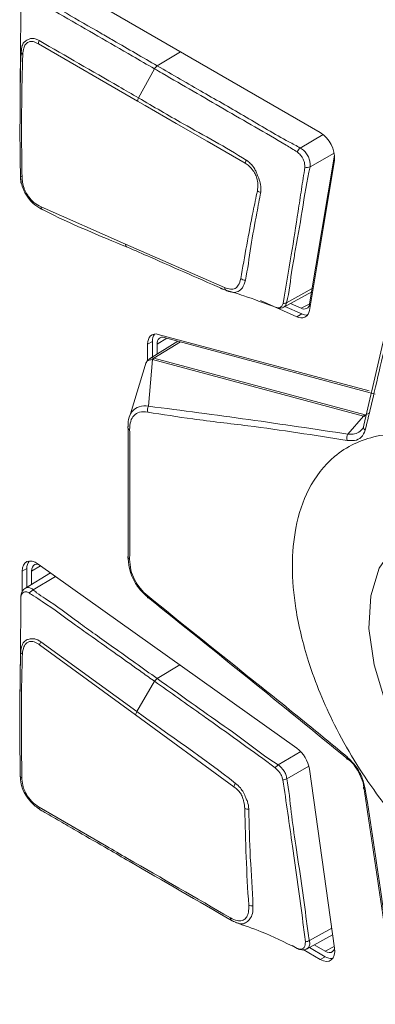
# Model space of a CAD drawing. Header units: millimetres. Extents: x 0 to 1118, y 0 to 864.
# Tile 194 of 256: x 187.57 to 190.83, y 639.47 to 648.47. Entities that reach past the tile are written whole.
import ezdxf

# ---------------------------------------------------------------- set-up
doc = ezdxf.new("R2010")
doc.units = ezdxf.units.MM

msp = doc.modelspace()

# ---------------------------------------------------------------- linework, layer by layer
at = {"color": 7, "linetype": 'Continuous', "lineweight": 15}
for p, q in [((190.3218, 647.4337), (187.7239, 648.9334)), ((190.2221, 645.81), (190.4515, 647.1802)), ((190.4521, 647.2288), (190.2243, 645.8683)), ((187.5791, 646.9721), (187.5787, 647.0265)), ((188.5384, 646.4156), (187.7659, 646.7556)), ((189.4458, 646.0179), (188.5384, 646.4156)), ((189.4095, 646.0109), (189.4585, 645.9952)), ((189.774, 645.8994), (190.1075, 645.7515)), ((189.9833, 645.8369), (190.2429, 645.9795)), ((189.9981, 645.8451), (190.1517, 645.777)), ((190.1468, 645.8287), (190.0481, 645.8725)), ((190.7695, 645.0735), (188.8389, 645.5907)), ((188.8941, 645.5623), (190.8248, 645.0451)), ((188.7412, 645.5001), (188.7412, 645.3541)), ((189.0188, 645.5289), (188.7574, 645.3684)), ((188.7854, 645.5256), (188.7854, 645.3856)), ((188.8281, 645.4118), (188.8281, 645.501)), ((188.7291, 645.3373), (188.5857, 644.8647)), ((188.5625, 643.5657), (188.5625, 644.7329)), ((190.1075, 641.8082), (187.739, 643.492)), ((187.5922, 643.4257), (187.5922, 643.2373)), ((187.8527, 643.4112), (187.6221, 643.2713)), ((187.6364, 643.4512), (187.6364, 643.28)), ((187.679, 643.3059), (187.679, 643.4266)), ((187.6926, 643.2572), (187.6576, 643.2272)), ((187.5771, 642.585), (187.5768, 642.5632)), ((187.5738, 642.3869), (187.5722, 642.305)), ((190.4515, 639.9822), (190.2221, 641.6173)), ((187.5785, 641.5244), (187.5784, 641.5466)), ((190.2026, 639.977), (190.4344, 640.1043)), ((190.1106, 639.9789), (190.0646, 640.0047)), ((190.1661, 639.9684), (190.3218, 639.8785)), ((190.2216, 639.9874), (190.366, 639.9041)), ((190.366, 639.9533), (190.2653, 640.0114))]:
    msp.add_line(p, q, dxfattribs=at)
at = {"color": 9, "linetype": 'Continuous', "lineweight": 0}
for p, q in [((187.7411, 648.2457), (188.6492, 647.7225)), ((188.8297, 648.0443), (189.0431, 648.1718)), ((188.6584, 647.7507), (188.8044, 648.0166)), ((190.3466, 647.4166), (190.1381, 647.2924)), ((190.228, 647.1221), (190.4495, 647.2454)), ((190.248, 646.0101), (190.0127, 645.88)), ((190.1468, 645.8287), (190.2246, 645.8702)), ((190.1517, 645.777), (190.1075, 645.7515)), ((188.9171, 645.5561), (188.8281, 645.501)), ((188.7854, 645.5256), (188.7412, 645.5001)), ((189.0424, 645.5225), (188.7994, 645.3735)), ((188.7846, 645.3606), (188.7505, 644.9342)), ((190.717, 644.8429), (188.7855, 645.3603)), ((188.7994, 645.3735), (190.731, 644.856)), ((190.5751, 644.6789), (190.717, 644.8429)), ((190.731, 644.856), (190.7374, 644.8539)), ((190.7374, 644.8539), (190.7717, 644.8749)), ((190.736, 644.7275), (190.7365, 644.7278)), ((187.7603, 643.4769), (187.679, 643.4266)), ((187.6364, 643.4512), (187.5922, 643.4257)), ((187.6926, 643.2572), (187.8977, 643.3792)), ((187.6926, 643.2572), (187.6926, 643.2572)), ((187.7522, 642.7541), (188.6298, 642.114)), ((188.6428, 642.143), (187.7633, 642.782)), ((188.8287, 642.4458), (189.0366, 642.5695)), ((188.6428, 642.143), (188.8046, 642.4202)), ((188.8287, 642.4458), (188.8287, 642.4458)), ((188.6298, 642.114), (189.5307, 641.4566)), ((190.1422, 641.7779), (189.9374, 641.6567)), ((190.0147, 641.5299), (190.2168, 641.6438)), ((188.3642, 640.9135), (187.7471, 641.2698)), ((190.4258, 640.1658), (190.2224, 640.0519)), ((190.366, 639.9533), (190.4493, 639.998)), ((190.366, 639.9041), (190.3218, 639.8785))]:
    msp.add_line(p, q, dxfattribs=at)
at = {"color": 9, "linetype": 'Continuous', "lineweight": 0, "flags": 128}
for points in [[(188.6492, 647.7225), (188.7199, 647.6817), (189.0027, 647.5184), (189.2856, 647.3551), (189.6348, 647.1535)], [(189.9885, 645.8408), (190.0018, 645.8515), (190.0127, 645.88), (190.0127, 645.88), (190.0127, 645.88)], [(190.2012, 639.9768), (190.2153, 639.9896), (190.2246, 640.0196), (190.2224, 640.0519), (190.2224, 640.0519), (190.2224, 640.0519)]]:
    msp.add_lwpolyline(points, dxfattribs=at)
at = {"color": 7, "linetype": 'Continuous', "lineweight": 15, "flags": 128}
for points in [[(188.8389, 645.5907), (188.8186, 645.594), (188.7998, 645.5928), (188.7829, 645.5871), (188.7684, 645.577), (188.7568, 645.5629), (188.7482, 645.545), (188.743, 645.5239), (188.7412, 645.5001)], [(188.8281, 645.501), (188.8292, 645.5171), (188.8328, 645.5314), (188.8386, 645.5435), (188.8465, 645.553), (188.8562, 645.5598), (188.8677, 645.5637), (188.8804, 645.5645), (188.8941, 645.5623)], [(188.5625, 644.75), (188.5606, 644.7458), (188.5598, 644.7415), (188.5601, 644.7372), (188.5615, 644.7329), (188.5639, 644.7288), (188.5673, 644.725), (188.5716, 644.7215), (188.5768, 644.7184)], [(191.4815, 643.8), (191.4009, 643.8042), (191.1772, 643.7634), (190.9935, 643.6446), (190.8596, 643.4541), (190.7828, 643.2023), (190.7673, 642.9026), (190.8137, 642.5713), (190.9198, 642.2262), (191.0797, 641.8859), (191.2847, 641.5688), (191.524, 641.2919), (191.7845, 641.0703), (192.0522, 640.9157), (192.3128, 640.8366), (192.552, 640.8372), (192.7571, 640.9176), (192.917, 641.0733), (193.0182, 641.2807)], [(188.5625, 643.5657), (188.5606, 643.5616), (188.5598, 643.5575), (188.5601, 643.5533), (188.5615, 643.5492), (188.5639, 643.5452), (188.5673, 643.5415), (188.5716, 643.5381), (188.5768, 643.5351)], [(187.739, 643.492), (187.7113, 643.5083), (187.6842, 643.5176), (187.6588, 643.5195), (187.6363, 643.5138), (187.6176, 643.5009), (187.6037, 643.4813), (187.5951, 643.4558), (187.5922, 643.4257)], [(187.679, 643.4266), (187.681, 643.4469), (187.6868, 643.4642), (187.6962, 643.4774), (187.7088, 643.4862), (187.7241, 643.49), (187.7412, 643.4887), (187.7449, 643.4879)], [(188.7505, 643.182), (188.7471, 643.1816), (188.7443, 643.182), (188.7421, 643.1833), (188.7406, 643.1853), (188.7398, 643.1882), (188.7398, 643.1917), (188.7404, 643.1959), (188.7418, 643.2006)], [(190.5751, 641.7081), (190.5715, 641.7077), (190.5685, 641.7083), (190.5663, 641.7098), (190.5649, 641.7122), (190.5642, 641.7155), (190.5644, 641.7196), (190.5654, 641.7243), (190.5673, 641.7297)], [(190.7195, 641.4533), (190.7173, 641.4505), (190.7163, 641.4478), (190.7165, 641.4453), (190.7178, 641.443), (190.7202, 641.4409), (190.7238, 641.4392), (190.7283, 641.4377), (190.7337, 641.4367)], [(190.3218, 639.8785), (190.3503, 639.8657), (190.3775, 639.8607), (190.402, 639.8637), (190.4227, 639.8746), (190.4386, 639.893), (190.449, 639.9178), (190.4534, 639.9481), (190.4515, 639.9822)], [(190.4519, 639.9794), (190.445, 639.9631), (190.4342, 639.9507), (190.4202, 639.9433), (190.4036, 639.9412), (190.3853, 639.9446), (190.366, 639.9533)]]:
    msp.add_lwpolyline(points, dxfattribs=at)
at = {"color": 9, "linetype": 'Continuous', "lineweight": 0}
for centre, radius, start, end in [((187.8148, 648.2402), 0.0739, 152.51708, 175.73154), ((187.6081, 648.1721), 0.0249, 189.98349, 246.86055), ((188.8695, 647.9825), 0.0735, 122.77937, 152.31499), ((188.7238, 647.7138), 0.0751, 150.56232, 173.32758), ((190.1901, 647.2221), 0.0874, 126.49914, 156.3825), ((189.7102, 647.1418), 0.0763, 148.97549, 171.22548), ((190.1964, 647.1911), 0.0759, 258.17264, 294.56596), ((187.5976, 647.0498), 0.0207, 188.73294, 253.67218), ((189.7891, 646.9649), 0.0766, 235.44984, 260.58114), ((188.5665, 646.4139), 0.0282, 176.46737, 250.35837), ((189.6384, 646.1578), 0.073, 232.32236, 267.81578), ((189.9869, 645.9281), 0.0546, 264.36765, 298.21333), ((188.8239, 645.3343), 0.0473, 123.30509, 146.25133), ((188.8253, 645.332), 0.0489, 121.91153, 144.50522), ((188.8096, 644.8969), 0.0699, 147.73555, 193.90537), ((190.7567, 644.8147), 0.0487, 121.86982, 144.54693), ((190.7612, 644.8085), 0.0513, 117.58911, 139.97966), ((190.753, 644.7466), 0.0364, 157.22163, 237.88306), ((190.6332, 644.6417), 0.069, 147.29594, 197.11026), ((187.8286, 642.7398), 0.0778, 147.1194, 169.36773), ((187.6032, 642.6896), 0.0236, 189.01433, 248.81712), ((188.7079, 642.0964), 0.0801, 144.39986, 167.31636), ((189.998, 641.5663), 0.1088, 123.83894, 143.9044), ((187.5962, 641.5554), 0.0205, 188.76831, 253.9859), ((189.9668, 641.6286), 0.1096, 276.20882, 295.86224), ((189.6111, 641.4344), 0.0835, 141.53992, 164.61399), ((189.6588, 641.3489), 0.0965, 253.11529, 275.51369), ((189.699, 640.4488), 0.0814, 246.30541, 274.15464), ((190.1792, 640.1237), 0.0838, 273.99448, 301.06827)]:
    msp.add_arc(centre, radius, start, end, dxfattribs=at)
at = {"color": 7, "linetype": 'Continuous', "lineweight": 15}
for centre, radius, start, end in [((190.1757, 647.199), 0.2765, 356.11428, 58.10197), ((187.7912, 646.7526), 0.0256, 173.14343, 250.86843), ((189.4754, 646.0168), 0.0296, 177.77045, 249.57078), ((190.1467, 645.8161), 0.0756, 238.76225, 355.36509), ((190.1733, 645.8725), 0.0511, 238.76037, 355.37029), ((190.1955, 645.8673), 0.1004, 244.10257, 275.37037), ((188.8944, 645.5316), 0.1091, 145.38255, 183.12544), ((187.7458, 643.457), 0.1096, 145.47543, 183.03256), ((189.928, 641.5706), 0.2977, 9.02762, 52.93518), ((187.7687, 641.2651), 0.0221, 167.63951, 252.02978), ((189.5244, 640.2557), 0.0255, 173.4537, 251.13365), ((190.4256, 639.9953), 0.109, 236.85565, 274.63437)]:
    msp.add_arc(centre, radius, start, end, dxfattribs=at)
at = {"color": 9, "linetype": 'Continuous', "lineweight": 0}
for centre, major_axis, ratio, start_param, end_param in [((188.6884, 645.2253), (0.1026, 0.1324), 0.294136, 0.122955, 0.14029), ((188.7121, 645.194), (0.0959, 0.176), 0.432383, 0.106161, 0.123496)]:
    msp.add_ellipse(centre, major_axis=major_axis, ratio=ratio, start_param=start_param, end_param=end_param, dxfattribs=at)
for points, knots in [([(188.8297, 648.0443), (188.6963, 648.1212), (188.5236, 648.2208), (188.2463, 648.381), (187.9956, 648.5246), (187.7883, 648.6479), (187.6843, 648.7097)], [0, 0, 0, 0, 0.348077, 0.450575, 0.724494, 1, 1, 1, 1]), ([(187.6531, 648.6788), (187.7593, 648.6185), (187.9699, 648.499), (188.2866, 648.3152), (188.5641, 648.1553), (188.7367, 648.0557), (188.8044, 648.0166)], [0, 0, 0, 0, 0.277616, 0.550729, 0.823865, 1, 1, 1, 1]), ([(187.7492, 648.2744), (187.7491, 648.2744), (187.7396, 648.2792), (187.7174, 648.2897), (187.69, 648.2962), (187.6573, 648.2907), (187.6338, 648.2773), (187.6088, 648.2613), (187.5987, 648.2445), (187.5882, 648.213), (187.5858, 648.1892), (187.5836, 648.1678)], [0, 0, 0, 0, 0.001908, 0.114338, 0.267549, 0.319964, 0.527056, 0.610725, 0.758058, 0.782667, 1, 1, 1, 1]), ([(187.5983, 648.1492), (187.6002, 648.169), (187.6035, 648.2029), (187.6183, 648.2363), (187.6404, 648.2573), (187.67, 648.2715), (187.709, 648.262), (187.7322, 648.2502), (187.7411, 648.2457)], [0, 0, 0, 0, 0.226459, 0.389111, 0.469737, 0.677984, 0.876925, 1, 1, 1, 1]), ([(188.6584, 647.7507), (188.5978, 647.7857), (188.2948, 647.9609), (187.9917, 648.135), (187.7492, 648.2744)], [0, 0, 0, 0, 0.199885, 1, 1, 1, 1]), ([(188.8044, 648.0166), (188.8279, 648.003), (188.9458, 647.935), (189.2522, 647.7584), (189.6299, 647.5385), (189.9478, 647.3587), (190.0761, 647.2783), (190.11, 647.2571)], [0, 0, 0, 0, 0.0541328, 0.2706679, 0.7037402, 0.9219225, 1, 1, 1, 1]), ([(190.1381, 647.2924), (190.1381, 647.2924), (190.1042, 647.3148), (189.9343, 647.3991), (189.6431, 647.5776), (189.2405, 647.8063), (188.9698, 647.9631), (188.8297, 648.0443)], [0, 0, 0, 0, 0.0000081, 0.0779217, 0.3775587, 0.6777596, 1, 1, 1, 1]), ([(189.6448, 647.1812), (189.6447, 647.1812), (189.4532, 647.303), (189.1225, 647.4795), (188.7941, 647.6714), (188.6584, 647.7507)], [0, 0, 0, 0, 0.0003929, 0.5869045, 1, 1, 1, 1]), ([(190.11, 647.2571), (190.1205, 647.2485), (190.1384, 647.2338), (190.1593, 647.2043), (190.1731, 647.176), (190.1798, 647.1456), (190.1805, 647.1269), (190.1809, 647.1168)], [0, 0, 0, 0, 0.254502, 0.43418, 0.616238, 0.792354, 1, 1, 1, 1]), ([(190.228, 647.1221), (190.228, 647.1221), (190.228, 647.1329), (190.2293, 647.1553), (190.2223, 647.1933), (190.2037, 647.2319), (190.175, 647.2686), (190.1528, 647.2863), (190.1381, 647.2924), (190.1381, 647.2924)], [0, 0, 0, 0, 0.000069, 0.181861, 0.367441, 0.566111, 0.762292, 0.999929, 1, 1, 1, 1]), ([(189.7766, 646.8893), (189.7782, 646.9121), (189.7811, 646.9534), (189.76, 647.0154), (189.7404, 647.0624), (189.7175, 647.1101), (189.6862, 647.1524), (189.6573, 647.1726), (189.6448, 647.1812)], [0, 0, 0, 0, 0.223004, 0.40339, 0.550618, 0.649792, 0.850123, 1, 1, 1, 1]), ([(189.6348, 647.1535), (189.6461, 647.146), (189.6723, 647.1287), (189.7023, 647.0938), (189.7273, 647.0551), (189.7442, 647.013), (189.7528, 646.9575), (189.7482, 646.9217), (189.7457, 646.9018)], [0, 0, 0, 0, 0.152633, 0.353538, 0.453265, 0.597221, 0.77621, 1, 1, 1, 1]), ([(190.1809, 647.1168), (190.1703, 647.0498), (190.1493, 646.9157), (190.1085, 646.6484), (190.0544, 646.3005), (190.0068, 646.0213), (189.9816, 645.8738)], [0, 0, 0, 0, 0.161169, 0.322293, 0.641919, 1, 1, 1, 1]), ([(190.0127, 645.88), (190.0127, 645.88), (190.0379, 645.979), (190.053, 646.1326), (190.1029, 646.4128), (190.1584, 646.7183), (190.197, 646.9957), (190.228, 647.1221), (190.228, 647.1221)], [0, 0, 0, 0, 0.000009, 0.254881, 0.357627, 0.676791, 0.999991, 1, 1, 1, 1]), ([(189.7457, 646.9018), (189.7327, 646.8392), (189.6982, 646.6733), (189.6468, 646.4054), (189.6115, 646.202), (189.5938, 646.1)], [0, 0, 0, 0, 0.232386, 0.615425, 1, 1, 1, 1]), ([(189.6356, 646.0849), (189.6357, 646.0853), (189.6574, 646.1833), (189.6829, 646.3937), (189.7333, 646.6598), (189.7647, 646.8264), (189.7766, 646.8893)], [0, 0, 0, 0, 0.001469, 0.3858054, 0.7677027, 1, 1, 1, 1]), ([(189.5938, 646.1), (189.5878, 646.0781), (189.5774, 646.04), (189.5435, 646.0067), (189.4985, 646.0005), (189.4645, 646.0117), (189.4458, 646.0179)], [0, 0, 0, 0, 0.298082, 0.51799, 0.735793, 1, 1, 1, 1]), ([(189.9816, 645.8738), (189.9779, 645.8641), (189.9717, 645.8479), (189.9548, 645.836), (189.9354, 645.8317), (189.9201, 645.8359), (189.9119, 645.8381)], [0, 0, 0, 0, 0.312995, 0.525768, 0.743333, 1, 1, 1, 1]), ([(188.7846, 645.3606), (188.7846, 645.3606), (188.7761, 645.3595), (188.7584, 645.358), (188.7381, 645.3482), (188.7319, 645.3377), (188.7295, 645.3336)], [0, 0, 0, 0, 0.000134, 0.322125, 0.736377, 1, 1, 1, 1]), ([(188.7579, 645.3673), (188.7635, 645.3705), (188.7748, 645.377), (188.7902, 645.3749), (188.7979, 645.3738)], [0, 0, 0, 0, 0.493941, 1, 1, 1, 1]), ([(188.7505, 644.9342), (189.0563, 644.8943), (189.6679, 644.8147), (190.2728, 644.7242), (190.5751, 644.6789)], [0, 0, 0, 0, 0.500077, 1, 1, 1, 1]), ([(188.7418, 644.8801), (188.7155, 644.8822), (188.6666, 644.8861), (188.6133, 644.8538), (188.5815, 644.7975), (188.5784, 644.7454), (188.5768, 644.7184)], [0, 0, 0, 0, 0.2746092, 0.5104832, 0.7460242, 1, 1, 1, 1]), ([(190.5673, 644.6214), (190.2667, 644.6688), (189.8016, 644.7421), (189.1814, 644.8101), (188.8791, 644.8582), (188.7418, 644.8801)], [0, 0, 0, 0, 0.499028, 0.772399, 1, 1, 1, 1]), ([(190.7219, 644.8415), (190.7203, 644.8421), (190.7187, 644.8427), (190.717, 644.8429), (190.717, 644.8429)], [0, 0, 0, 0, 0.9984092, 1, 1, 1, 1]), ([(193.9203, 641.2465), (193.9141, 641.3736), (193.9005, 641.6512), (193.7768, 642.1468), (193.5367, 642.7312), (193.1461, 643.3671), (192.6142, 643.9702), (191.9934, 644.4372), (191.3727, 644.6869), (190.8406, 644.698), (190.4506, 644.5128), (190.2089, 644.2066), (190.0898, 643.8511), (190.0559, 643.4773), (190.0898, 643.0645), (190.2089, 642.5715), (190.4506, 641.9862), (190.8406, 641.3506), (191.3727, 640.7475), (191.9934, 640.2805), (192.6142, 640.0307), (193.1461, 640.0197), (193.5367, 640.2047), (193.7768, 640.5118), (193.9005, 640.8646), (193.9141, 641.1266), (193.9203, 641.2465)], [0, 0, 0, 0, 0.027672, 0.060454, 0.099202, 0.144378, 0.19539, 0.25, 0.30461, 0.355622, 0.400798, 0.439546, 0.472328, 0.5, 0.527672, 0.560454, 0.599202, 0.644378, 0.69539, 0.75, 0.80461, 0.855622, 0.900798, 0.939546, 0.972328, 1, 1, 1, 1]), ([(190.7337, 644.7158), (190.7233, 644.6917), (190.7037, 644.6462), (190.6417, 644.616), (190.5911, 644.6196), (190.5673, 644.6214)], [0, 0, 0, 0, 0.371945, 0.704131, 1, 1, 1, 1]), ([(187.582, 643.1915), (187.5837, 643.1991), (187.5871, 643.2146), (187.5993, 643.23), (187.6157, 643.2381), (187.636, 643.2385), (187.6503, 643.231), (187.6576, 643.2272)], [0, 0, 0, 0, 0.196748, 0.396318, 0.594799, 0.793205, 1, 1, 1, 1]), ([(187.6926, 643.2572), (187.692, 643.2577), (187.6826, 643.2656), (187.6634, 643.2761), (187.639, 643.2798), (187.6274, 643.2728), (187.6227, 643.2699)], [0, 0, 0, 0, 0.025943, 0.388342, 0.751244, 1, 1, 1, 1]), ([(187.6576, 643.2272), (187.6707, 643.2186), (187.7084, 643.1937), (187.8588, 643.0982), (188.0292, 642.9689), (188.3364, 642.7535), (188.5765, 642.582), (188.7668, 642.447), (188.8046, 642.4202)], [0, 0, 0, 0, 0.03543, 0.102333, 0.368564, 0.501706, 0.901072, 1, 1, 1, 1]), ([(188.8287, 642.4458), (188.6952, 642.5407), (188.5054, 642.6756), (188.2656, 642.8471), (188.055, 642.9945), (187.8866, 643.1265), (187.7367, 643.2191), (187.7033, 643.2479), (187.6926, 643.2572)], [0, 0, 0, 0, 0.35137, 0.499884, 0.633708, 0.901354, 0.968291, 1, 1, 1, 1]), ([(187.7633, 642.782), (187.7632, 642.7821), (187.7584, 642.7852), (187.7363, 642.7993), (187.7116, 642.8079), (187.6803, 642.8102), (187.6553, 642.8063), (187.6217, 642.7945), (187.5939, 642.7637), (187.5823, 642.7201), (187.5804, 642.6921), (187.5799, 642.6859)], [0, 0, 0, 0, 0.00135, 0.054785, 0.251019, 0.264575, 0.40093, 0.539477, 0.736893, 0.941814, 1, 1, 1, 1]), ([(187.5947, 642.6676), (187.5979, 642.6916), (187.6034, 642.7338), (187.6303, 642.7708), (187.6591, 642.7868), (187.6953, 642.7847), (187.7271, 642.771), (187.7477, 642.7572), (187.7522, 642.7541)], [0, 0, 0, 0, 0.261841, 0.460053, 0.594475, 0.728551, 0.940793, 1, 1, 1, 1]), ([(188.8287, 642.4458), (188.8242, 642.4426), (188.8158, 642.4365), (188.8082, 642.4262), (188.8049, 642.4208), (188.8046, 642.4202)], [0, 0, 0, 0, 0.49904, 0.942054, 1, 1, 1, 1]), ([(188.8046, 642.4202), (188.8046, 642.4202), (188.9518, 642.3193), (189.1173, 642.1982), (189.3835, 642.0092), (189.6057, 641.853), (189.8079, 641.7052), (189.9101, 641.6304)], [0, 0, 0, 0, 0.0000095, 0.3982997, 0.4497008, 0.72181, 1, 1, 1, 1]), ([(189.9374, 641.6567), (189.9374, 641.6567), (189.8154, 641.7271), (189.6382, 641.8769), (189.3247, 642.0907), (189.0609, 642.2808), (188.8946, 642.399), (188.8287, 642.4458)], [0, 0, 0, 0, 0.00001, 0.278383, 0.550026, 0.821734, 1, 1, 1, 1]), ([(189.5458, 641.4863), (189.5456, 641.4865), (189.2488, 641.7228), (188.9469, 641.9236), (188.6428, 642.143), (188.6428, 642.143)], [0, 0, 0, 0, 0.000636, 0.999988, 1, 1, 1, 1]), ([(189.9101, 641.6304), (189.9219, 641.6187), (189.9405, 641.6003), (189.9598, 641.5715), (189.967, 641.5564), (189.9693, 641.5503), (189.9693, 641.5503)], [0, 0, 0, 0, 0.514076, 0.807918, 0.999854, 1, 1, 1, 1]), ([(190.0147, 641.5299), (190.0147, 641.53), (190.0134, 641.536), (190.0104, 641.5551), (189.9996, 641.5868), (189.973, 641.6245), (189.9506, 641.6453), (189.9374, 641.6567), (189.9374, 641.6567)], [0, 0, 0, 0, 0.000095, 0.130183, 0.395688, 0.633019, 0.999902, 1, 1, 1, 1]), ([(189.9693, 641.5503), (189.9693, 641.5503), (189.9709, 641.5461), (189.9746, 641.5358), (189.9772, 641.5256), (189.9787, 641.5196)], [0, 0, 0, 0, 0.000443, 0.409588, 1, 1, 1, 1]), ([(189.9787, 641.5196), (189.9941, 641.4179), (190.0249, 641.2155), (190.0841, 640.7818), (190.1428, 640.3893), (190.1779, 640.0991), (190.185, 640.0401)], [0, 0, 0, 0, 0.2058012, 0.4093353, 0.8800134, 1, 1, 1, 1]), ([(190.2224, 640.0519), (190.2224, 640.0519), (190.2109, 640.1118), (190.1752, 640.3966), (190.1177, 640.7918), (190.0522, 641.2259), (190.0352, 641.4264), (190.0147, 641.5299), (190.0147, 641.5299)], [0, 0, 0, 0, 0.000009, 0.119309, 0.590299, 0.794034, 0.999991, 1, 1, 1, 1]), ([(189.5307, 641.4566), (189.5447, 641.4453), (189.5682, 641.4265), (189.5979, 641.3892), (189.6131, 641.3525), (189.6256, 641.3077), (189.6287, 641.2771), (189.6308, 641.2566)], [0, 0, 0, 0, 0.250202, 0.420511, 0.594738, 0.728298, 1, 1, 1, 1]), ([(189.668, 641.2529), (189.668, 641.2532), (189.666, 641.2758), (189.6596, 641.3108), (189.6385, 641.3603), (189.6195, 641.4043), (189.5884, 641.4518), (189.5611, 641.4739), (189.5458, 641.4863)], [0, 0, 0, 0, 0.003551, 0.262471, 0.393056, 0.580021, 0.764406, 1, 1, 1, 1]), ([(189.6308, 641.2566), (189.6339, 641.1089), (189.6401, 640.8132), (189.6576, 640.5207), (189.6663, 640.3743)], [0, 0, 0, 0, 0.499577, 1, 1, 1, 1]), ([(189.7049, 640.3676), (189.7049, 640.3679), (189.7023, 640.5118), (189.676, 640.8095), (189.6707, 641.1051), (189.668, 641.2529)], [0, 0, 0, 0, 0.000827, 0.50035, 1, 1, 1, 1]), ([(189.6663, 640.3743), (189.6666, 640.3526), (189.6671, 640.3123), (189.6504, 640.2683), (189.6293, 640.2434), (189.6001, 640.231), (189.5581, 640.2305), (189.5205, 640.2484), (189.499, 640.2586)], [0, 0, 0, 0, 0.194137, 0.360027, 0.505941, 0.592247, 0.766404, 1, 1, 1, 1]), ([(189.5621, 640.2136), (189.5696, 640.2103), (189.5955, 640.199), (189.6226, 640.2043), (189.6505, 640.2219), (189.6802, 640.2484), (189.7048, 640.2979), (189.7049, 640.3436), (189.7049, 640.3676)], [0, 0, 0, 0, 0.08631, 0.298761, 0.403803, 0.578704, 0.77883, 1, 1, 1, 1]), ([(190.185, 640.0401), (190.1849, 640.0302), (190.1846, 640.0101), (190.1763, 639.9893), (190.1634, 639.9767), (190.1445, 639.9711), (190.1259, 639.9735), (190.1132, 639.978), (190.1106, 639.9789)], [0, 0, 0, 0, 0.199759, 0.402449, 0.548016, 0.693001, 0.938204, 1, 1, 1, 1])]:
    msp.add_open_spline(points, degree=3, knots=knots, dxfattribs=at)
at = {"color": 7, "linetype": 'Continuous', "lineweight": 15}
for points, knots in [([(187.5774, 648.0145), (187.5782, 648.1759), (187.5792, 648.3863), (187.5807, 648.5894), (187.5811, 648.6366)], [0, 0, 0, 0, 0.767234, 1, 1, 1, 1]), ([(187.5836, 648.1678), (187.5836, 648.1675), (187.5702, 648.0148), (187.5754, 647.7411), (187.5713, 647.3699), (187.5752, 647.1545), (187.5771, 647.0467)], [0, 0, 0, 0, 0.00076, 0.418996, 0.709074, 1, 1, 1, 1]), ([(187.5918, 647.03), (187.5901, 647.1374), (187.5867, 647.3521), (187.5873, 647.7247), (187.5942, 647.9917), (187.5983, 648.1492)], [0, 0, 0, 0, 0.2908185, 0.5815372, 1, 1, 1, 1]), ([(187.5771, 648.0243), (187.5768, 647.9692), (187.576, 647.8569), (187.5743, 647.7473), (187.5735, 647.6915)], [0, 0, 0, 0, 0.491515, 1, 1, 1, 1]), ([(187.5771, 647.0467), (187.5771, 647.0465), (187.578, 647.0287), (187.5804, 646.9908), (187.5937, 646.9397), (187.6103, 646.8989), (187.6272, 646.8671), (187.6552, 646.8268), (187.6844, 646.7952), (187.7295, 646.7573), (187.758, 646.7419), (187.7828, 646.7284)], [0, 0, 0, 0, 0.001258, 0.143958, 0.299696, 0.377138, 0.455191, 0.553861, 0.722719, 0.757764, 1, 1, 1, 1]), ([(187.7659, 646.7556), (187.7439, 646.7674), (187.7045, 646.7885), (187.6604, 646.8368), (187.6348, 646.8742), (187.6202, 646.9015), (187.6062, 646.9363), (187.5944, 646.9805), (187.5927, 647.0136), (187.5918, 647.03)], [0, 0, 0, 0, 0.248658, 0.445662, 0.542882, 0.619011, 0.695164, 0.84845, 1, 1, 1, 1]), ([(187.7828, 646.7284), (187.7831, 646.7283), (188.0439, 646.5962), (188.3006, 646.4917), (188.557, 646.3873)], [0, 0, 0, 0, 0.001069, 1, 1, 1, 1]), ([(188.557, 646.3873), (188.6267, 646.3568), (188.9293, 646.2239), (189.232, 646.0912), (189.465, 645.989)], [0, 0, 0, 0, 0.230284, 1, 1, 1, 1]), ([(189.465, 645.989), (189.4652, 645.989), (189.4864, 645.9803), (189.5256, 645.9697), (189.5697, 645.9798), (189.6158, 646.0162), (189.6285, 646.0602), (189.6356, 646.0849)], [0, 0, 0, 0, 0.0017, 0.259965, 0.483259, 0.711212, 1, 1, 1, 1]), ([(189.4585, 645.9952), (189.5124, 645.9785), (189.6526, 645.9351), (189.8029, 645.8785), (189.8953, 645.8436)], [0, 0, 0, 0, 0.385183, 1, 1, 1, 1]), ([(190.7195, 644.7607), (190.7689, 644.9709), (190.8679, 645.3914), (190.9657, 645.8095), (191.0146, 646.0186)], [0, 0, 0, 0, 0.499979, 1, 1, 1, 1]), ([(191.0263, 645.976), (190.9775, 645.7645), (190.8992, 645.4251), (190.8056, 645.0145), (190.754, 644.8001), (190.7337, 644.7158)], [0, 0, 0, 0, 0.501063, 0.803813, 1, 1, 1, 1]), ([(189.9163, 645.8372), (189.9201, 645.8358), (189.9329, 645.8314), (189.9597, 645.8295), (189.9812, 645.8338), (189.989, 645.8401), (189.989, 645.8401)], [0, 0, 0, 0, 0.184994, 0.614924, 0.998224, 1, 1, 1, 1]), ([(188.7576, 645.3676), (188.7504, 645.3627), (188.7349, 645.352), (188.728, 645.3346), (188.7242, 645.3252)], [0, 0, 0, 0, 0.4621511, 1, 1, 1, 1]), ([(188.7295, 645.3336), (188.7273, 645.3316), (188.7246, 645.3292), (188.7245, 645.3256), (188.7244, 645.325)], [0, 0, 0, 0, 0.833253, 1, 1, 1, 1]), ([(188.5625, 644.75), (188.5625, 644.75), (188.5625, 644.7815), (188.5664, 644.8335), (188.6019, 644.8972), (188.6615, 644.9324), (188.7222, 644.9403), (188.7505, 644.9342), (188.7505, 644.9342)], [0, 0, 0, 0, 0.000033, 0.25119, 0.488483, 0.726811, 0.999966, 1, 1, 1, 1]), ([(190.5751, 644.6789), (190.5751, 644.6789), (190.5999, 644.6807), (190.6396, 644.6747), (190.6917, 644.7034), (190.7195, 644.7395), (190.7195, 644.7607), (190.7195, 644.7607)], [0, 0, 0, 0, 0.000042, 0.29463, 0.628268, 0.99995, 1, 1, 1, 1]), ([(188.5768, 644.7184), (188.5769, 644.6914), (188.5777, 644.5564), (188.5794, 644.1642), (188.5778, 643.7949), (188.5768, 643.5351)], [0, 0, 0, 0, 0.069002, 0.34501, 1, 1, 1, 1]), ([(188.7505, 643.182), (188.7505, 643.182), (188.7256, 643.2054), (188.6681, 643.2538), (188.6076, 643.3493), (188.5674, 643.4564), (188.5625, 643.5312), (188.5625, 643.5657), (188.5625, 643.5657)], [0, 0, 0, 0, 0.000034, 0.240711, 0.482944, 0.72432, 0.999968, 1, 1, 1, 1]), ([(188.5768, 643.5351), (188.5787, 643.5029), (188.5823, 643.4429), (188.6184, 643.3481), (188.6724, 643.2642), (188.7186, 643.2218), (188.7418, 643.2006)], [0, 0, 0, 0, 0.278433, 0.517724, 0.757719, 1, 1, 1, 1]), ([(187.6226, 643.27), (187.6168, 643.2665), (187.6026, 643.2579), (187.5886, 643.234), (187.5816, 643.2102), (187.5811, 643.1963), (187.5809, 643.1928)], [0, 0, 0, 0, 0.218337, 0.536732, 0.884766, 1, 1, 1, 1]), ([(188.7418, 643.2006), (189.0474, 642.9555), (189.537, 642.5631), (190.151, 642.0737), (190.4492, 641.8272), (190.5673, 641.7297)], [0, 0, 0, 0, 0.50095, 0.80236, 1, 1, 1, 1]), ([(187.577, 642.5764), (187.5769, 642.6188), (187.5767, 642.7795), (187.5808, 642.9679), (187.5791, 643.1322), (187.5812, 643.1757), (187.582, 643.1915)], [0, 0, 0, 0, 0.205364, 0.778987, 0.920228, 1, 1, 1, 1]), ([(190.5751, 641.7081), (190.2728, 641.9541), (189.6679, 642.4463), (189.0563, 642.9367), (188.7505, 643.182)], [0, 0, 0, 0, 0.499907, 1, 1, 1, 1]), ([(187.5799, 642.6859), (187.5799, 642.6857), (187.5758, 642.6225), (187.5751, 642.4279), (187.5678, 642.0502), (187.5729, 641.7386), (187.5759, 641.5523)], [0, 0, 0, 0, 0.000487, 0.169203, 0.503155, 1, 1, 1, 1]), ([(187.5906, 641.5357), (187.588, 641.7213), (187.5836, 642.0321), (187.5877, 642.4116), (187.593, 642.6035), (187.5947, 642.6676)], [0, 0, 0, 0, 0.496898, 0.8319, 1, 1, 1, 1]), ([(190.5673, 641.7297), (190.5965, 641.7006), (190.6526, 641.6449), (190.7095, 641.5388), (190.7259, 641.4694), (190.7337, 641.4367)], [0, 0, 0, 0, 0.365743, 0.701781, 1, 1, 1, 1]), ([(190.7195, 641.4533), (190.7195, 641.4533), (190.7195, 641.4824), (190.6967, 641.5432), (190.6492, 641.6324), (190.6062, 641.689), (190.5751, 641.7081), (190.5751, 641.7081)], [0, 0, 0, 0, 0.000049, 0.297677, 0.635282, 0.999959, 1, 1, 1, 1]), ([(187.5759, 641.5523), (187.5759, 641.5521), (187.5762, 641.5482), (187.5779, 641.5189), (187.5849, 641.4676), (187.6048, 641.416), (187.6319, 641.3677), (187.6575, 641.3347), (187.705, 641.2837), (187.7355, 641.2624), (187.7619, 641.2441)], [0, 0, 0, 0, 0.00155, 0.034179, 0.254052, 0.411599, 0.454824, 0.677529, 0.721809, 1, 1, 1, 1]), ([(187.7471, 641.2698), (187.7247, 641.2858), (187.6809, 641.3171), (187.6404, 641.372), (187.6152, 641.4178), (187.598, 641.4627), (187.5923, 641.5059), (187.5908, 641.532), (187.5906, 641.5357)], [0, 0, 0, 0, 0.278013, 0.544225, 0.585456, 0.73759, 0.962688, 1, 1, 1, 1]), ([(191.0146, 639.4853), (190.9657, 639.8136), (190.8679, 640.4701), (190.7689, 641.1256), (190.7195, 641.4533)], [0, 0, 0, 0, 0.500027, 1, 1, 1, 1]), ([(190.7337, 641.4367), (190.7838, 641.1104), (190.871, 640.543), (190.9609, 639.8803), (191.0126, 639.5549), (191.0263, 639.4688)], [0, 0, 0, 0, 0.4988901, 0.8674467, 1, 1, 1, 1]), ([(187.7619, 641.2441), (187.762, 641.244), (187.7753, 641.2359), (187.8394, 641.1997), (187.9549, 641.1325), (188.1475, 641.0212), (188.2892, 640.9395), (188.3796, 640.8874)], [0, 0, 0, 0, 0.000689, 0.064492, 0.312293, 0.560876, 1, 1, 1, 1]), ([(189.499, 640.2586), (189.1851, 640.4399), (188.8068, 640.6584), (188.4285, 640.8764), (188.3642, 640.9135)], [0, 0, 0, 0, 0.829941, 1, 1, 1, 1]), ([(188.3797, 640.8874), (188.3797, 640.8874), (188.444, 640.8502), (188.8228, 640.6321), (189.2016, 640.4132), (189.5161, 640.2316)], [0, 0, 0, 0, 0.0000093, 0.1698354, 1, 1, 1, 1]), ([(189.5161, 640.2316), (189.5164, 640.2314), (189.5323, 640.2233), (189.5473, 640.2184), (189.5621, 640.2136)], [0, 0, 0, 0, 0.016044, 1, 1, 1, 1]), ([(189.5459, 640.2162), (189.6246, 640.19), (189.8098, 640.1282), (189.9961, 640.0351), (190.1034, 639.9816)], [0, 0, 0, 0, 0.424356, 1, 1, 1, 1]), ([(190.1132, 639.9776), (190.1133, 639.9776), (190.1242, 639.9716), (190.1489, 639.967), (190.1797, 639.9659), (190.1953, 639.9745), (190.2009, 639.9776)], [0, 0, 0, 0, 0.003936, 0.447519, 0.799528, 1, 1, 1, 1])]:
    msp.add_open_spline(points, degree=3, knots=knots, dxfattribs=at)

doc.saveas('drawing.dxf')
